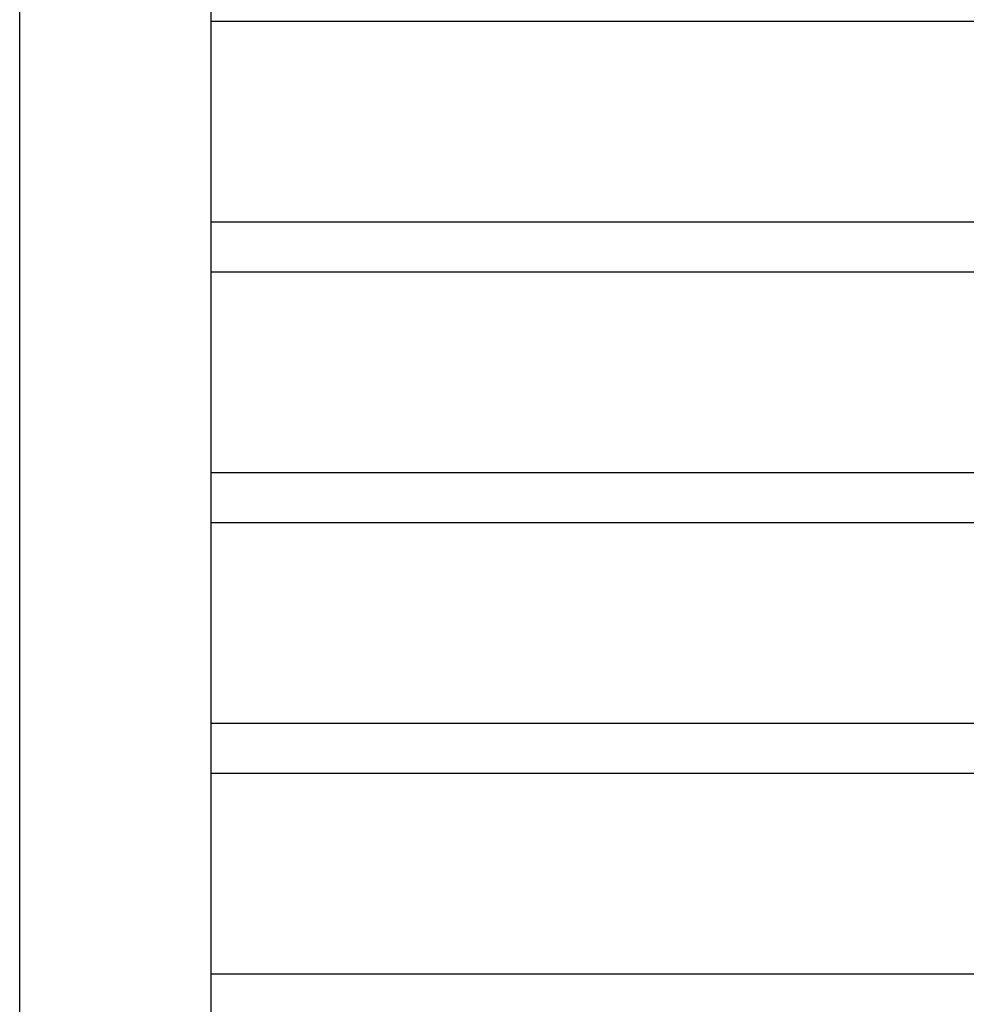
# Model space of a CAD drawing. Header units: inches. Extents: x 170 to 312, y 215 to 248.
# Tile 196 of 256: x 201.576 to 202.166, y 223.637 to 224.25. Entities that reach past the tile are written whole.
import ezdxf

# ---------------------------------------------------------------- set-up
doc = ezdxf.new("R2010")
doc.units = ezdxf.units.IN
doc.header["$LTSCALE"] = 0.25
doc.header["$MEASUREMENT"] = 0
doc.layers.add('MOTOR LH', color=7, linetype='Continuous')

msp = doc.modelspace()

# ---------------------------------------------------------------- linework, layer by layer
at = {"layer": 'MOTOR LH'}
for p, q in [((201.69507, 220.41698), (201.69507, 224.63674)), ((201.57571, 220.69422), (201.57571, 224.61088)), ((205.82157, 224.24932), (201.69507, 224.24932)), ((205.82157, 224.12432), (201.69507, 224.12432)), ((205.82157, 224.09307), (201.69507, 224.09307)), ((205.82157, 223.96807), (201.69507, 223.96807)), ((205.82157, 223.93682), (201.69507, 223.93682)), ((205.82157, 223.81182), (201.69507, 223.81182)), ((205.82157, 223.78057), (201.69507, 223.78057)), ((205.82157, 223.65557), (201.69507, 223.65557))]:
    msp.add_line(p, q, dxfattribs=at)

doc.saveas('drawing.dxf')
